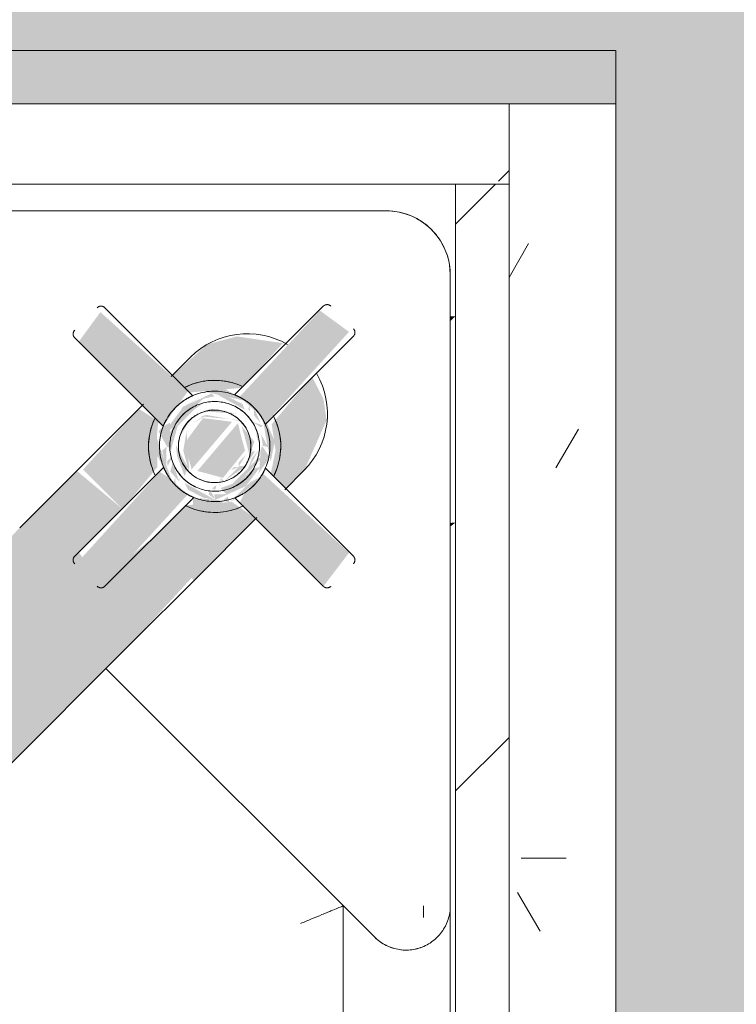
# Model space of a CAD drawing. Header units: millimetres. Extents: x -18260 to 188148, y -14086 to 2351883.
# Tile 133 of 256: x 3945 to 4079, y -2059 to -1875. Entities that reach past the tile are written whole.
import ezdxf

# ---------------------------------------------------------------- set-up
doc = ezdxf.new("R2010")
doc.units = ezdxf.units.MM
for name, color, linetype, lineweight in [('A-FLOR', 192, 'Continuous', 18), ('A-WALL', 113, 'Continuous', 18), ('A-WALL-PATT', 111, 'Continuous', 25), ('I-WALL', 2, 'Continuous', 18), ('P-PIPE', 3, 'Continuous', 9), ('P-SANR-FIXT', 6, 'Continuous', 9)]:
    doc.layers.add(name, color=color, linetype=linetype, lineweight=lineweight)
pattern_1 = [(45, (0, 0), (-53.033, 53.033), [])]

# ---------------------------------------------------------------- blocks, each defined once
blk = doc.blocks.new('Blks_Banh_Lavatório de Canto com Barras - Único-3080981-PLANTA DE IMPERMEABILIZAÇÃO - TÉRREO')
at = {"layer": 'P-SANR-FIXT', "lineweight": 5}
for points in [[(-12.99, 187.26), (-15, 177.32), (-15, 98.86), (15, 98.86), (13.84, 184.83), (8.96, 191.53), (4.7, 193.37), (-0.44, 194.48), (-8.92, 191.24), (-12.62, 187.62)], [(-15, 98.86), (-14.35, 82.77), (-3.86, 82.77), (-2.81, 95.34), (3.84, 94.31), (3.86, 82.77), (15, 83.78), (15, 98.86), (-7.33, 98.86)], [(-3.84, 95.34), (-2.8, 72.24), (1.78, 72.48), (3.88, 72.92), (2.81, 95.34), (-3.8, 95.34)], [(0, 68.4), (0.95, 56.76), (5.28, 60.1), (4.41, 65.85), (0.11, 68.34)], [(-32.87, 66.31), (-31.83, 58.62), (-9.93, 59.51), (-10.1, 64.47), (-10.74, 66.44), (-32.47, 66.31)], [(-8.07, 66.97), (-7.8, 57.49), (-7.27, 58.11), (-7.27, 64.98), (-6.29, 67.06), (-7.86, 67.09)], [(-5.28, 65.36), (-4.57, 58.85), (0, 56.21), (-0.96, 67.85), (-5.23, 65.38)], [(9.46, 66.45), (10.31, 61.78), (10.84, 58.5), (32.87, 59.66), (31.83, 66.32), (9.8, 66.45)], [(-3.68, 52.66), (-2.61, 29.4), (4.05, 30.43), (3.26, 52.51), (-1.95, 52.17), (-3.4, 52.56)]]:
    blk.add_hatch(color=71, dxfattribs=at).paths.add_polyline_path(points)
h = blk.add_hatch(color=71, dxfattribs=at)
h.paths.add_polyline_path([(-15, 82.77), (-14.95, 66.42), (-9.65, 67.36), (-4.68, 73.09), (-3.87, 74.03), (-3.86, 82.77), (-14.76, 82.77)])
h.paths.add_polyline_path([(3.86, 82.77), (4.84, 72.61), (9.13, 68.45), (10.74, 66.44), (15, 67.37), (14.35, 82.77), (6.91, 82.77)])
h.paths.add_polyline_path([(-15, 58.52), (-14.87, 53.22), (-11.33, 44.04), (-8.08, 41.64), (-3.66, 40.22), (-4.61, 51.84), (-8.61, 54.81), (-11.02, 58.5), (-14.94, 58.52)])
h.paths.add_polyline_path([(0, 69.01), (0.43, 68.16), (0, 69.01)])
h.paths.add_polyline_path([(-5.28, 63.37), (-5.29, 61.81), (-5.28, 63.3)])
h.paths.add_polyline_path([(-1.24, 56.93), (0.3, 55.92), (-0.43, 56.46), (-0.96, 56.77)])
h.paths.add_polyline_path([(10.44, 58.5), (4.61, 51.52), (4.07, 50.78), (4.63, 39.64), (11.61, 44.83), (14.49, 49.82), (14.94, 58.52), (10.84, 58.5)])
h = blk.add_hatch(color=71, dxfattribs=at)
h.paths.add_polyline_path([(-9.4, 67.74), (-9.95, 65.02), (-10.11, 60.27), (-9.43, 62.36), (-9.4, 67.21)])
h.paths.add_polyline_path([(-8.65, 69.95), (-8.23, 68.41), (-3.88, 71.98), (-4.96, 72.96), (-8.54, 70.03)])
h.paths.add_polyline_path([(-9.4, 56.88), (-7.28, 53.7), (-3.68, 52.28), (-2.8, 52.37), (-5.53, 54.3), (-8.77, 56.52)])
h = blk.add_hatch(color=71, dxfattribs=at)
h.paths.add_polyline_path([(0, 72.63), (1.13, 71.58), (0.56, 72.61)])
h.paths.add_polyline_path([(0, 70.7), (0.91, 69.93), (0.13, 70.62)])
h.paths.add_polyline_path([(5.7, 68.34), (9.05, 65.06), (9.4, 66.39), (9.4, 67.74), (6.19, 68.66)])
h.paths.add_polyline_path([(3.58, 71.1), (4.27, 69.16), (4.34, 70.42), (4.09, 70.81)])
h.paths.add_polyline_path([(0, 54.16), (1.16, 54.59), (0.14, 54.25)])
h.paths.add_polyline_path([(0, 52.99), (1.01, 52.04), (0.43, 53), (0.3, 52.99)])
h.paths.add_polyline_path([(9.4, 61.74), (8.21, 57.08), (9.4, 61.24)])
h = blk.add_hatch(color=71, dxfattribs=at)
h.paths.add_polyline_path([(1.01, 72.58), (9.02, 68.74), (7.4, 70.83), (3.88, 71.88), (1.73, 72.49)])
h.paths.add_polyline_path([(1.78, 52.14), (7.47, 53.7), (9.15, 56.14), (8.77, 56.52), (1.8, 52.15)])
h = blk.add_hatch(color=71, dxfattribs=at)
h.paths.add_polyline_path([(-7.17, 69.31), (-9.37, 63.48), (-8.75, 58.97), (-8.07, 60.14), (-7.8, 67.13), (-6.3, 68.74), (-6.94, 69.16)])
h.paths.add_polyline_path([(-7.17, 69.31), (-0.89, 71.12), (-2.24, 71.58), (-5.26, 70.6), (-7, 69.42)])
h.paths.add_polyline_path([(-3.65, 53.14), (-1.82, 54.04), (-3.55, 53.7), (-3.64, 53.21)])
h.paths.add_polyline_path([(-7.17, 55.31), (-4.6, 54.6), (-6.3, 55.88), (-6.94, 55.46)])
h = blk.add_hatch(color=71, dxfattribs=at)
h.paths.add_polyline_path([(0, 71.63), (3.39, 70.06), (2.51, 71.52), (0.08, 71.63)])
h.paths.add_polyline_path([(3.65, 71.47), (6.3, 68.74), (6.37, 69.8), (3.69, 71.45)])
h.paths.add_polyline_path([(7.17, 55.31), (0.86, 53.48), (1.89, 53.03), (5.53, 54.2), (5.83, 54.4)])
h.paths.add_polyline_path([(8.07, 66.97), (7.8, 57.49), (6.62, 55.67), (7.42, 55.73), (9.38, 61.26), (8.74, 65.66), (8.22, 66.69)])
h = blk.add_hatch(color=71, dxfattribs=at)
h.paths.add_polyline_path([(0, 71.63), (1.07, 70.08), (0.17, 71.53)])
h.paths.add_polyline_path([(5.27, 68.59), (7.59, 64.5), (7.55, 59.91), (7.22, 58.07), (8.07, 60.14), (7.8, 67.13), (6.33, 67.97)])
h.paths.add_polyline_path([(0, 53.92), (0.89, 53.5), (0.16, 54.01)])
h = blk.add_hatch(color=71, dxfattribs=at)
h.paths.add_polyline_path([(0, 70.45), (0.95, 69.8), (0.14, 70.37)])
h.paths.add_polyline_path([(0, 69.09), (0.82, 68.27), (5.71, 64.05), (3.59, 67.02), (0.05, 69.06)])
h.paths.add_polyline_path([(0, 55.6), (0.63, 55.89), (5.87, 60.24), (5.24, 59.22), (0.01, 55.61)])
h.paths.add_polyline_path([(0, 54.39), (1.04, 54.77), (0.15, 54.46)])
h = blk.add_hatch(color=71, dxfattribs=at)
h.paths.add_polyline_path([(5.87, 58.92), (1.26, 54.96), (5.61, 57.93)])
h.paths.add_polyline_path([(5.87, 65.7), (6.9, 61.32), (6.84, 63.43), (5.89, 65.67)])
h.paths.add_polyline_path([(0, 70.23), (0.84, 68.61), (5.36, 67.22), (3.67, 68.58), (0.41, 70.04)])
h = blk.add_hatch(color=71, dxfattribs=at)
h.paths.add_polyline_path([(-9.4, 67.74), (-8.36, 67.26), (-8.23, 68.41)])
h.paths.add_polyline_path([(-6.94, 69.16), (-5.12, 68.68), (-5.56, 69.48), (-6.69, 69.3)])
h.paths.add_polyline_path([(-7.27, 66.5), (-6.14, 66.91), (-7.21, 66.54)])
h.paths.add_polyline_path([(-9.4, 60.24), (-8.77, 56.52), (-6.19, 55.95), (-6.62, 56.81), (-9.02, 59.49), (-9.32, 60.08)])
h.paths.add_polyline_path([(-5.7, 56.28), (-3.39, 54.57), (-4.27, 55.45), (-5.57, 56.2)])
h.paths.add_polyline_path([(-2.87, 53.11), (0, 51.98), (-1.13, 53.03), (-2.71, 53.1)])
h = blk.add_hatch(color=71, dxfattribs=at)
h.paths.add_polyline_path([(-6.06, 66.83), (-4.96, 66.22), (-5.97, 66.86)])
h.paths.add_polyline_path([(-5.84, 67.98), (-5.36, 67.22), (-5.21, 68.22)])
h.paths.add_polyline_path([(-5.87, 65.7), (-6.69, 60.8), (-5.87, 61.68), (-5.87, 65.66)])
h.paths.add_polyline_path([(-7.94, 62.31), (-6.31, 57.12), (-6.49, 58.89), (-7.65, 61.63)])
h.paths.add_polyline_path([(-5.87, 58.92), (-4.6, 56.44), (-0.9, 56.05), (-5.62, 58.77)])
h = blk.add_hatch(color=71, dxfattribs=at)
h.paths.add_polyline_path([(0, 68.8), (4.41, 65.85), (5.28, 64.17), (4.13, 66.12), (0.01, 68.79)])
h.paths.add_polyline_path([(5.87, 61.88), (5.28, 59.63), (4.36, 58.73), (5.49, 59.89), (5.87, 61.68)])
h = blk.add_hatch(color=71, dxfattribs=at)
h.paths.add_polyline_path([(-5.87, 65.7), (-4.88, 65.65), (-5.28, 66.04)])
h.paths.add_polyline_path([(-5.29, 63.36), (-5.87, 61.88), (-5.29, 62.48), (-5.29, 63.29)])
h.paths.add_polyline_path([(-6.9, 61.28), (-5.94, 57.59), (-5.61, 58.18), (-6.89, 61.26)])
h.paths.add_polyline_path([(-5.87, 61.06), (-4.96, 58.39), (-5.49, 59.89), (-5.87, 61.04)])
h = blk.add_hatch(color=71, dxfattribs=at)
h.paths.add_polyline_path([(-5.29, 65.36), (-3.86, 66.17), (-5.29, 65.36)])
h.paths.add_polyline_path([(-5.87, 61.88), (-5.24, 59.22), (-5.28, 60.66), (-5.29, 61.25)])
at = {"layer": 'P-SANR-FIXT', "color": 133, "lineweight": 5}
for p, q in [((-77.78, 106.07), (-176.78, 205.06)), ((-201.25, 201.25), (-91.92, 91.92)), ((-15, 98.86), (-15, 179.92)), ((-15, 106.07), (-86.07, 106.07)), ((-15, 82.77), (-15, 98.86)), ((15, 98.86), (15, 82.77)), ((-89.92, 97), (-88.39, 95.46)), ((-3.98, 95.34), (-3.98, 71.84)), ((3.98, 71.84), (3.98, 95.34)), ((-91.92, 91.92), (-8.49, 8.49)), ((8.49, 8.49), (91.92, 91.92)), ((-15, 66.14), (-15, 82.77)), ((15, 82.77), (15, 66.14)), ((-9.46, 66.45), (-32.87, 66.45)), ((32.87, 66.45), (9.46, 66.45)), ((-32.87, 58.49), (-9.59, 58.49)), ((-15, 53.7), (-15, 58.8)), ((9.59, 58.49), (32.87, 58.49)), ((15, 58.8), (15, 53.7)), ((-3.78, 52.7), (-3.78, 29.4)), ((4.18, 29.4), (4.18, 52.87))]:
    blk.add_line(p, q, dxfattribs=at)
at = {"layer": 'P-SANR-FIXT', "color": 133, "lineweight": 5, "flags": 128}
for points in [[(-86.07, 106.07), (-86.4, 106.06), (-86.73, 106.04), (-87.06, 106.01), (-87.39, 105.96), (-87.71, 105.9), (-88.04, 105.83), (-88.36, 105.74), (-88.67, 105.65), (-88.98, 105.53), (-89.29, 105.41), (-89.59, 105.28), (-89.89, 105.13), (-90.18, 104.97), (-90.47, 104.8), (-90.74, 104.62), (-91.01, 104.43), (-91.28, 104.22), (-91.53, 104.01), (-91.77, 103.79), (-92.01, 103.55), (-92.23, 103.31), (-92.45, 103.06), (-92.66, 102.8), (-92.85, 102.53), (-93.04, 102.26), (-93.21, 101.98), (-93.37, 101.69), (-93.52, 101.39), (-93.66, 101.09), (-93.79, 100.78), (-93.9, 100.47), (-94, 100.16), (-94.09, 99.84), (-94.17, 99.52), (-94.23, 99.19), (-94.28, 98.86), (-94.32, 98.53), (-94.34, 98.2), (-94.35, 97.87), (-94.35, 97.54), (-94.33, 97.21), (-94.3, 96.88), (-94.26, 96.55), (-94.2, 96.22), (-94.13, 95.9), (-94.05, 95.58), (-93.96, 95.26), (-93.85, 94.95), (-93.73, 94.64), (-93.6, 94.33), (-93.45, 94.04), (-93.3, 93.74), (-93.13, 93.46), (-92.95, 93.18), (-92.76, 92.91), (-92.56, 92.64), (-92.35, 92.39), (-92.13, 92.14), (-91.92, 91.92)], [(-3.98, 95.34), (-3.98, 95.38), (-3.98, 95.42), (-3.97, 95.46), (-3.97, 95.5), (-3.96, 95.54), (-3.95, 95.58), (-3.94, 95.62), (-3.93, 95.65), (-3.91, 95.69), (-3.9, 95.73), (-3.88, 95.77), (-3.87, 95.8), (-3.85, 95.84), (-3.83, 95.87), (-3.8, 95.9), (-3.78, 95.94), (-3.76, 95.97), (-3.73, 96), (-3.7, 96.03), (-3.68, 96.06), (-3.65, 96.08), (-3.62, 96.11), (-3.58, 96.13), (-3.55, 96.16), (-3.52, 96.18), (-3.48, 96.2), (-3.45, 96.22), (-3.41, 96.24), (-3.38, 96.26), (-3.34, 96.27), (-3.3, 96.28), (-3.27, 96.3), (-3.23, 96.31), (-3.19, 96.32), (-3.15, 96.32), (-3.11, 96.33), (-3.07, 96.34), (-3.03, 96.34), (-2.99, 96.34), (-2.98, 96.34)], [(2.98, 96.34), (3.02, 96.34), (3.06, 96.34), (3.1, 96.33), (3.14, 96.33), (3.18, 96.32), (3.22, 96.31), (3.25, 96.3), (3.29, 96.29), (3.33, 96.28), (3.37, 96.26), (3.4, 96.24), (3.44, 96.23), (3.48, 96.21), (3.51, 96.19), (3.54, 96.16), (3.58, 96.14), (3.61, 96.12), (3.64, 96.09), (3.67, 96.06), (3.7, 96.04), (3.72, 96.01), (3.75, 95.98), (3.77, 95.94), (3.8, 95.91), (3.82, 95.88), (3.84, 95.85), (3.86, 95.81), (3.88, 95.77), (3.9, 95.74), (3.91, 95.7), (3.92, 95.66), (3.94, 95.63), (3.95, 95.59), (3.96, 95.55), (3.96, 95.51), (3.97, 95.47), (3.97, 95.43), (3.98, 95.39), (3.98, 95.35), (3.98, 95.34)], [(-3.89, 74.04), (-4.35, 73.87), (-4.81, 73.69), (-5.26, 73.49), (-5.71, 73.27), (-6.14, 73.03), (-6.56, 72.78), (-6.98, 72.51), (-7.38, 72.22), (-7.77, 71.92), (-8.15, 71.6), (-8.51, 71.26), (-8.86, 70.92), (-9.2, 70.56), (-9.52, 70.18), (-9.83, 69.79), (-10.12, 69.39), (-10.4, 68.98), (-10.66, 68.56), (-10.9, 68.13), (-11.12, 67.69), (-11.33, 67.24), (-11.52, 66.79), (-11.69, 66.32)], [(11.61, 66.54), (11.43, 67), (11.24, 67.45), (11.02, 67.9), (10.79, 68.33), (10.54, 68.76), (10.27, 69.17), (9.99, 69.58), (9.69, 69.97), (9.38, 70.36), (9.05, 70.72), (8.7, 71.08), (8.35, 71.42), (7.98, 71.75), (7.59, 72.06), (7.2, 72.35), (6.79, 72.63), (6.37, 72.9), (5.94, 73.14), (5.5, 73.37), (5.06, 73.58), (4.6, 73.78), (4.14, 73.95)], [(0, 72.63), (-0.41, 72.63), (-0.83, 72.6), (-1.24, 72.56), (-1.65, 72.5), (-2.05, 72.43), (-2.45, 72.34), (-2.85, 72.23), (-3.25, 72.11), (-3.64, 71.97), (-4.02, 71.82), (-4.4, 71.65), (-4.77, 71.47), (-5.13, 71.27), (-5.48, 71.06), (-5.83, 70.83), (-6.17, 70.59), (-6.49, 70.34), (-6.81, 70.07), (-7.11, 69.79), (-7.41, 69.5), (-7.69, 69.2), (-7.96, 68.89), (-8.22, 68.56), (-8.46, 68.23), (-8.69, 67.89), (-8.9, 67.54), (-9.11, 67.17), (-9.29, 66.81), (-9.47, 66.43), (-9.62, 66.05), (-9.77, 65.66), (-9.89, 65.27), (-10, 64.87), (-10.1, 64.47), (-10.18, 64.06), (-10.24, 63.65), (-10.28, 63.24), (-10.31, 62.83), (-10.33, 62.42), (-10.32, 62.01), (-10.3, 61.59), (-10.26, 61.18), (-10.21, 60.77), (-10.14, 60.37), (-10.06, 59.96), (-9.95, 59.56), (-9.84, 59.17), (-9.7, 58.78), (-9.55, 58.39), (-9.39, 58.01), (-9.21, 57.64), (-9.02, 57.27), (-8.81, 56.92), (-8.58, 56.57), (-8.35, 56.23), (-8.1, 55.9), (-7.84, 55.58), (-7.56, 55.28), (-7.27, 54.98), (-6.97, 54.69), (-6.66, 54.42), (-6.34, 54.16), (-6.01, 53.91), (-5.67, 53.68), (-5.32, 53.46), (-4.96, 53.25), (-4.6, 53.06), (-4.23, 52.89), (-3.85, 52.73), (-3.46, 52.58), (-3.07, 52.45), (-2.67, 52.33), (-2.27, 52.23), (-1.86, 52.15), (-1.46, 52.09), (-1.05, 52.04), (-0.64, 52), (-0.22, 51.98), (0, 51.98)], [(0, 51.98), (0.41, 51.99), (0.83, 52.02), (1.24, 52.06), (1.65, 52.11), (2.05, 52.19), (2.45, 52.28), (2.85, 52.38), (3.25, 52.51), (3.64, 52.64), (4.02, 52.8), (4.4, 52.97), (4.77, 53.15), (5.13, 53.35), (5.48, 53.56), (5.83, 53.79), (6.17, 54.03), (6.49, 54.28), (6.81, 54.55), (7.11, 54.82), (7.41, 55.11), (7.69, 55.42), (7.96, 55.73), (8.22, 56.05), (8.46, 56.39), (8.69, 56.73), (8.9, 57.08), (9.11, 57.44), (9.29, 57.81), (9.47, 58.18), (9.62, 58.57), (9.77, 58.95), (9.89, 59.35), (10, 59.75), (10.1, 60.15), (10.18, 60.55), (10.24, 60.96), (10.28, 61.37), (10.31, 61.78), (10.33, 62.2), (10.32, 62.61), (10.3, 63.02), (10.26, 63.43), (10.21, 63.84), (10.14, 64.25), (10.06, 64.65), (9.95, 65.05), (9.84, 65.45), (9.7, 65.84), (9.55, 66.23), (9.39, 66.6), (9.21, 66.98), (9.02, 67.34), (8.81, 67.7), (8.58, 68.05), (8.35, 68.38), (8.1, 68.71), (7.84, 69.03), (7.56, 69.34), (7.27, 69.64), (6.97, 69.92), (6.66, 70.19), (6.34, 70.46), (6.01, 70.7), (5.67, 70.94), (5.32, 71.16), (4.96, 71.36), (4.6, 71.55), (4.23, 71.73), (3.85, 71.89), (3.46, 72.04), (3.07, 72.17), (2.67, 72.28), (2.27, 72.38), (1.86, 72.46), (1.46, 72.53), (1.05, 72.58), (0.64, 72.61), (0.22, 72.63), (0, 72.63)], [(0, 70.7), (-0.34, 70.69), (-0.67, 70.67), (-1, 70.64), (-1.34, 70.59), (-1.67, 70.53), (-1.99, 70.46), (-2.32, 70.37), (-2.64, 70.27), (-2.96, 70.16), (-3.27, 70.04), (-3.57, 69.9), (-3.87, 69.75), (-4.17, 69.59), (-4.46, 69.42), (-4.74, 69.23), (-5.01, 69.04), (-5.28, 68.83), (-5.53, 68.62), (-5.78, 68.39), (-6.02, 68.15), (-6.25, 67.91), (-6.47, 67.65), (-6.67, 67.39), (-6.87, 67.12), (-7.06, 66.84), (-7.24, 66.56), (-7.4, 66.26), (-7.55, 65.96), (-7.69, 65.66), (-7.82, 65.35), (-7.93, 65.03), (-8.04, 64.71), (-8.13, 64.39), (-8.2, 64.06), (-8.27, 63.73), (-8.32, 63.4), (-8.36, 63.07), (-8.38, 62.73), (-8.39, 62.4), (-8.39, 62.06), (-8.37, 61.73), (-8.34, 61.39), (-8.3, 61.06), (-8.24, 60.73), (-8.17, 60.4), (-8.09, 60.08), (-7.99, 59.75), (-7.88, 59.44), (-7.76, 59.12), (-7.63, 58.82), (-7.48, 58.51), (-7.33, 58.22), (-7.16, 57.93), (-6.98, 57.65), (-6.78, 57.37), (-6.58, 57.1), (-6.37, 56.84), (-6.14, 56.59), (-5.91, 56.35), (-5.67, 56.12), (-5.42, 55.9), (-5.15, 55.69), (-4.89, 55.49), (-4.61, 55.3), (-4.32, 55.12), (-4.03, 54.95), (-3.74, 54.8), (-3.43, 54.65), (-3.12, 54.52), (-2.81, 54.4), (-2.49, 54.3), (-2.17, 54.2), (-1.84, 54.12), (-1.52, 54.06), (-1.18, 54), (-0.85, 53.96), (-0.52, 53.93), (-0.18, 53.92), (0, 53.92)], [(0, 53.92), (0.34, 53.92), (0.67, 53.95), (1, 53.98), (1.34, 54.03), (1.67, 54.09), (1.99, 54.16), (2.32, 54.24), (2.64, 54.34), (2.96, 54.46), (3.27, 54.58), (3.57, 54.72), (3.87, 54.87), (4.17, 55.03), (4.46, 55.2), (4.74, 55.38), (5.01, 55.58), (5.28, 55.78), (5.53, 56), (5.78, 56.23), (6.02, 56.46), (6.25, 56.71), (6.47, 56.96), (6.67, 57.23), (6.87, 57.5), (7.06, 57.77), (7.24, 58.06), (7.4, 58.35), (7.55, 58.65), (7.69, 58.96), (7.82, 59.27), (7.93, 59.58), (8.04, 59.9), (8.13, 60.23), (8.2, 60.55), (8.27, 60.88), (8.32, 61.21), (8.36, 61.55), (8.38, 61.88), (8.39, 62.22), (8.39, 62.55), (8.37, 62.89), (8.34, 63.22), (8.3, 63.56), (8.24, 63.89), (8.17, 64.21), (8.09, 64.54), (7.99, 64.86), (7.88, 65.18), (7.76, 65.49), (7.63, 65.8), (7.48, 66.1), (7.33, 66.4), (7.16, 66.69), (6.98, 66.97), (6.78, 67.25), (6.58, 67.51), (6.37, 67.77), (6.14, 68.02), (5.91, 68.26), (5.67, 68.49), (5.42, 68.72), (5.15, 68.93), (4.89, 69.13), (4.61, 69.32), (4.32, 69.5), (4.03, 69.66), (3.74, 69.82), (3.43, 69.96), (3.12, 70.09), (2.81, 70.21), (2.49, 70.32), (2.17, 70.41), (1.84, 70.49), (1.52, 70.56), (1.18, 70.61), (0.85, 70.65), (0.52, 70.68), (0.18, 70.7), (0, 70.7)], [(0, 69.09), (-0.27, 69.08), (-0.54, 69.07), (-0.81, 69.04), (-1.08, 69), (-1.35, 68.95), (-1.61, 68.9), (-1.87, 68.83), (-2.13, 68.75), (-2.39, 68.66), (-2.64, 68.55), (-2.89, 68.44), (-3.13, 68.32), (-3.37, 68.19), (-3.6, 68.05), (-3.83, 67.91), (-4.05, 67.75), (-4.26, 67.58), (-4.47, 67.41), (-4.67, 67.22), (-4.86, 67.03), (-5.05, 66.83), (-5.23, 66.63), (-5.4, 66.42), (-5.56, 66.2), (-5.71, 65.97), (-5.85, 65.74), (-5.98, 65.5), (-6.1, 65.26), (-6.22, 65.02), (-6.32, 64.77), (-6.41, 64.51), (-6.5, 64.25), (-6.57, 63.99), (-6.63, 63.73), (-6.68, 63.46), (-6.72, 63.19), (-6.75, 62.92), (-6.77, 62.65), (-6.78, 62.38), (-6.78, 62.11), (-6.77, 61.84), (-6.74, 61.57), (-6.71, 61.3), (-6.66, 61.03), (-6.6, 60.77), (-6.54, 60.5), (-6.46, 60.24), (-6.37, 59.99), (-6.27, 59.73), (-6.17, 59.49), (-6.05, 59.24), (-5.92, 59), (-5.78, 58.77), (-5.64, 58.54), (-5.48, 58.32), (-5.32, 58.1), (-5.15, 57.89), (-4.97, 57.69), (-4.78, 57.49), (-4.58, 57.31), (-4.38, 57.13), (-4.17, 56.96), (-3.95, 56.79), (-3.73, 56.64), (-3.5, 56.5), (-3.26, 56.36), (-3.02, 56.24), (-2.78, 56.12), (-2.53, 56.01), (-2.27, 55.92), (-2.01, 55.83), (-1.75, 55.76), (-1.49, 55.69), (-1.22, 55.64), (-0.96, 55.59), (-0.69, 55.56), (-0.42, 55.54), (-0.15, 55.53), (0, 55.53)], [(0, 55.53), (0.27, 55.53), (0.54, 55.55), (0.81, 55.57), (1.08, 55.61), (1.35, 55.66), (1.61, 55.72), (1.87, 55.79), (2.13, 55.87), (2.39, 55.96), (2.64, 56.06), (2.89, 56.17), (3.13, 56.29), (3.37, 56.42), (3.6, 56.56), (3.83, 56.71), (4.05, 56.87), (4.26, 57.03), (4.47, 57.21), (4.67, 57.39), (4.86, 57.58), (5.05, 57.78), (5.23, 57.99), (5.4, 58.2), (5.56, 58.42), (5.71, 58.64), (5.85, 58.87), (5.98, 59.11), (6.1, 59.35), (6.22, 59.6), (6.32, 59.85), (6.41, 60.11), (6.5, 60.36), (6.57, 60.62), (6.63, 60.89), (6.68, 61.16), (6.72, 61.42), (6.75, 61.69), (6.77, 61.96), (6.78, 62.23), (6.78, 62.51), (6.77, 62.78), (6.74, 63.05), (6.71, 63.32), (6.66, 63.58), (6.6, 63.85), (6.54, 64.11), (6.46, 64.37), (6.37, 64.63), (6.27, 64.88), (6.17, 65.13), (6.05, 65.37), (5.92, 65.61), (5.78, 65.85), (5.64, 66.08), (5.48, 66.3), (5.32, 66.52), (5.15, 66.72), (4.97, 66.93), (4.78, 67.12), (4.58, 67.31), (4.38, 67.49), (4.17, 67.66), (3.95, 67.82), (3.73, 67.97), (3.5, 68.12), (3.26, 68.25), (3.02, 68.38), (2.78, 68.5), (2.53, 68.6), (2.27, 68.7), (2.01, 68.78), (1.75, 68.86), (1.49, 68.92), (1.22, 68.98), (0.96, 69.02), (0.69, 69.05), (0.42, 69.08), (0.15, 69.09), (0, 69.09)], [(-33.87, 65.45), (-33.87, 65.49), (-33.87, 65.53), (-33.86, 65.57), (-33.86, 65.61), (-33.85, 65.65), (-33.84, 65.69), (-33.83, 65.72), (-33.82, 65.76), (-33.81, 65.8), (-33.79, 65.84), (-33.77, 65.87), (-33.76, 65.91), (-33.74, 65.94), (-33.72, 65.98), (-33.69, 66.01), (-33.67, 66.05), (-33.65, 66.08), (-33.62, 66.11), (-33.59, 66.14), (-33.57, 66.17), (-33.54, 66.19), (-33.51, 66.22), (-33.48, 66.24), (-33.44, 66.27), (-33.41, 66.29), (-33.38, 66.31), (-33.34, 66.33), (-33.31, 66.35), (-33.27, 66.36), (-33.23, 66.38), (-33.19, 66.39), (-33.16, 66.41), (-33.12, 66.42), (-33.08, 66.43), (-33.04, 66.43), (-33, 66.44), (-32.96, 66.44), (-32.92, 66.45), (-32.88, 66.45), (-32.87, 66.45)], [(32.87, 66.45), (32.91, 66.45), (32.95, 66.44), (32.99, 66.44), (33.03, 66.44), (33.07, 66.43), (33.11, 66.42), (33.15, 66.41), (33.18, 66.4), (33.22, 66.38), (33.26, 66.37), (33.3, 66.35), (33.33, 66.34), (33.37, 66.32), (33.4, 66.3), (33.43, 66.27), (33.47, 66.25), (33.5, 66.23), (33.53, 66.2), (33.56, 66.17), (33.59, 66.14), (33.61, 66.12), (33.64, 66.09), (33.66, 66.05), (33.69, 66.02), (33.71, 65.99), (33.73, 65.95), (33.75, 65.92), (33.77, 65.88), (33.79, 65.85), (33.8, 65.81), (33.82, 65.77), (33.83, 65.73), (33.84, 65.7), (33.85, 65.66), (33.85, 65.62), (33.86, 65.58), (33.87, 65.54), (33.87, 65.5), (33.87, 65.46), (33.87, 65.45)], [(-32.87, 58.49), (-32.91, 58.49), (-32.95, 58.49), (-32.99, 58.5), (-33.03, 58.5), (-33.07, 58.51), (-33.11, 58.52), (-33.15, 58.53), (-33.18, 58.54), (-33.22, 58.56), (-33.26, 58.57), (-33.3, 58.59), (-33.33, 58.6), (-33.37, 58.62), (-33.4, 58.64), (-33.43, 58.67), (-33.47, 58.69), (-33.5, 58.71), (-33.53, 58.74), (-33.56, 58.77), (-33.59, 58.79), (-33.61, 58.82), (-33.64, 58.85), (-33.66, 58.89), (-33.69, 58.92), (-33.71, 58.95), (-33.73, 58.99), (-33.75, 59.02), (-33.77, 59.06), (-33.79, 59.09), (-33.8, 59.13), (-33.82, 59.17), (-33.83, 59.2), (-33.84, 59.24), (-33.85, 59.28), (-33.85, 59.32), (-33.86, 59.36), (-33.87, 59.4), (-33.87, 59.44), (-33.87, 59.48), (-33.87, 59.49)], [(33.87, 59.49), (33.87, 59.45), (33.87, 59.41), (33.86, 59.37), (33.86, 59.33), (33.85, 59.29), (33.84, 59.25), (33.83, 59.22), (33.82, 59.18), (33.81, 59.14), (33.79, 59.1), (33.77, 59.07), (33.76, 59.03), (33.74, 58.99), (33.72, 58.96), (33.69, 58.93), (33.67, 58.89), (33.65, 58.86), (33.62, 58.83), (33.59, 58.8), (33.57, 58.77), (33.54, 58.75), (33.51, 58.72), (33.48, 58.7), (33.44, 58.67), (33.41, 58.65), (33.38, 58.63), (33.34, 58.61), (33.31, 58.59), (33.27, 58.57), (33.23, 58.56), (33.19, 58.55), (33.16, 58.53), (33.12, 58.52), (33.08, 58.51), (33.04, 58.51), (33, 58.5), (32.96, 58.5), (32.92, 58.49), (32.88, 58.49), (32.87, 58.49)], [(-11.77, 58.55), (-11.61, 58.08), (-11.43, 57.62), (-11.24, 57.17), (-11.02, 56.72), (-10.79, 56.28), (-10.54, 55.86), (-10.27, 55.44), (-9.99, 55.04), (-9.69, 54.64), (-9.38, 54.26), (-9.05, 53.89), (-8.7, 53.54), (-8.35, 53.2), (-7.98, 52.87), (-7.59, 52.56), (-7.2, 52.26), (-6.79, 51.98), (-6.37, 51.72), (-5.94, 51.47), (-5.5, 51.24), (-5.06, 51.03), (-4.6, 50.84), (-4.14, 50.67), (-3.67, 50.51)], [(4.35, 50.74), (4.81, 50.93), (5.26, 51.13), (5.71, 51.35), (6.14, 51.58), (6.56, 51.84), (6.98, 52.11), (7.38, 52.4), (7.77, 52.7), (8.15, 53.02), (8.51, 53.35), (8.86, 53.7), (9.2, 54.06), (9.52, 54.43), (9.83, 54.82), (10.12, 55.22), (10.4, 55.63), (10.66, 56.05), (10.9, 56.48), (11.12, 56.92), (11.33, 57.37), (11.52, 57.83), (11.69, 58.29)], [(-2.78, 28.4), (-2.82, 28.4), (-2.86, 28.4), (-2.9, 28.41), (-2.94, 28.41), (-2.97, 28.42), (-3.01, 28.43), (-3.05, 28.44), (-3.09, 28.45), (-3.13, 28.46), (-3.17, 28.48), (-3.2, 28.49), (-3.24, 28.51), (-3.27, 28.53), (-3.31, 28.55), (-3.34, 28.57), (-3.37, 28.6), (-3.4, 28.62), (-3.44, 28.65), (-3.46, 28.67), (-3.49, 28.7), (-3.52, 28.73), (-3.55, 28.76), (-3.57, 28.79), (-3.6, 28.82), (-3.62, 28.86), (-3.64, 28.89), (-3.66, 28.93), (-3.68, 28.96), (-3.69, 29), (-3.71, 29.04), (-3.72, 29.07), (-3.73, 29.11), (-3.74, 29.15), (-3.75, 29.19), (-3.76, 29.23), (-3.77, 29.27), (-3.77, 29.31), (-3.77, 29.35), (-3.78, 29.39), (-3.78, 29.4)], [(4.18, 29.4), (4.18, 29.36), (4.18, 29.32), (4.17, 29.28), (4.17, 29.24), (4.16, 29.2), (4.15, 29.16), (4.14, 29.12), (4.13, 29.08), (4.12, 29.05), (4.1, 29.01), (4.09, 28.97), (4.07, 28.94), (4.05, 28.9), (4.03, 28.87), (4.01, 28.83), (3.98, 28.8), (3.96, 28.77), (3.93, 28.74), (3.91, 28.71), (3.88, 28.68), (3.85, 28.65), (3.82, 28.63), (3.79, 28.6), (3.75, 28.58), (3.72, 28.56), (3.69, 28.54), (3.65, 28.52), (3.62, 28.5), (3.58, 28.48), (3.54, 28.47), (3.51, 28.45), (3.47, 28.44), (3.43, 28.43), (3.39, 28.42), (3.35, 28.41), (3.31, 28.41), (3.27, 28.4), (3.23, 28.4), (3.19, 28.4), (3.18, 28.4)], [(-8.49, 8.49), (-8.14, 8.15), (-7.78, 7.83), (-7.41, 7.53), (-7.03, 7.24), (-6.63, 6.97), (-6.23, 6.71), (-5.81, 6.47), (-5.39, 6.25), (-4.95, 6.04), (-4.51, 5.85), (-4.06, 5.68), (-3.61, 5.53), (-3.15, 5.39), (-2.68, 5.27), (-2.21, 5.18), (-1.74, 5.1), (-1.26, 5.04), (-0.78, 5), (-0.3, 4.97), (0.18, 4.97), (0.65, 4.99), (1.13, 5.02), (1.61, 5.08), (2.08, 5.15), (2.56, 5.25), (3.02, 5.36), (3.48, 5.49), (3.94, 5.64), (4.39, 5.8), (4.83, 5.99), (5.27, 6.19), (5.7, 6.41), (6.11, 6.64), (6.52, 6.9), (6.92, 7.17), (7.31, 7.45), (7.68, 7.75), (8.04, 8.07), (8.39, 8.39), (8.49, 8.49)]]:
    blk.add_lwpolyline(points, dxfattribs=at)
at = {"layer": 'P-SANR-FIXT', "color": 133, "lineweight": 5}
for centre, radius, start, end in [((-86.07, 97.78), 8.28, 90, 158.3562), ((0, 62.31), 12.36, 19.994, 70.0433), ((0, 62.31), 12.36, 120.0882, 160.006), ((0, 62.31), 8.39, 90, 110.1891), ((0, 62.31), 8.39, 59.7314, 90), ((0, 62.31), 6.78, 90, 270), ((0, 62.31), 6.78, 270, 90), ((0, 62.31), 8.39, 139.3951, 191.3401), ((0, 62.31), 8.39, 349.1846, 11.2884), ((0, 62.31), 12.36, 198.3259, 251.0527), ((0, 62.31), 12.36, 300.0882, 341.6741), ((0, 53.7), 15, 180, 255), ((0, 62.31), 8.39, 240.254, 270), ((0, 62.31), 8.39, 270, 301.2858), ((0, 53.7), 15, 285, 360), ((0, 16.97), 12, 225, 315)]:
    blk.add_arc(centre, radius, start, end, dxfattribs=at)
for points, knots in [([(-77.78, 106.07), (-77.78, 106.07), (-77.71, 106.25), (-77.37, 107.06), (-76.93, 108.13), (-76.49, 109.18), (-76.01, 110.34), (-75.34, 111.97), (-74.75, 113.36), (-74.47, 114.07)], [0, 0, 0, 0, 0.166667, 0.333333, 0.5, 0.583333, 0.666667, 0.833333, 1, 1, 1, 1]), ([(-3.98, 71.84), (-3.98, 71.84), (-3.93, 71.86), (-3.76, 71.93), (-3.62, 71.98), (-3.48, 72.03), (-3.37, 72.07), (-3.24, 72.11), (-3.11, 72.15), (-2.97, 72.2), (-2.81, 72.24), (-2.65, 72.29), (-2.49, 72.33), (-2.31, 72.37), (-2.12, 72.41), (-1.93, 72.45), (-1.67, 72.5), (-1.33, 72.55), (-0.75, 72.61), (-0.3, 72.63), (0, 72.63)], [0, 0, 0, 0, 0.142857, 0.214286, 0.285714, 0.321429, 0.357143, 0.392857, 0.428571, 0.464286, 0.5, 0.535714, 0.571429, 0.607143, 0.642857, 0.678571, 0.714286, 0.785714, 0.857143, 1, 1, 1, 1]), ([(0, 72.63), (0.3, 72.63), (0.75, 72.61), (1.33, 72.55), (1.67, 72.5), (1.93, 72.45), (2.12, 72.41), (2.31, 72.37), (2.49, 72.33), (2.65, 72.29), (2.87, 72.23), (3.06, 72.17), (3.24, 72.11), (3.37, 72.07), (3.48, 72.03), (3.58, 71.99), (3.67, 71.96), (3.78, 71.92), (3.93, 71.86), (3.98, 71.84), (3.98, 71.84)], [0, 0, 0, 0, 0.142857, 0.214286, 0.285714, 0.321429, 0.357143, 0.392857, 0.428571, 0.464286, 0.5, 0.571429, 0.607143, 0.642857, 0.678571, 0.714286, 0.75, 0.785714, 0.857143, 1, 1, 1, 1]), ([(-9.46, 66.45), (-9.46, 66.45), (-9.48, 66.42), (-9.52, 66.32), (-9.56, 66.21), (-9.61, 66.08), (-9.68, 65.92), (-9.73, 65.76), (-9.78, 65.63), (-9.81, 65.52), (-9.85, 65.4), (-9.9, 65.25), (-9.96, 65.04), (-10.03, 64.76), (-10.1, 64.47), (-10.16, 64.17), (-10.23, 63.74), (-10.3, 63.18), (-10.33, 62.48), (-10.32, 61.78), (-10.27, 61.21), (-10.21, 60.78), (-10.16, 60.47), (-10.11, 60.18), (-10.04, 59.91), (-9.99, 59.7), (-9.95, 59.54), (-9.91, 59.42), (-9.88, 59.32), (-9.84, 59.18), (-9.79, 59.02), (-9.73, 58.86), (-9.69, 58.73), (-9.65, 58.62), (-9.61, 58.52), (-9.6, 58.49), (-9.59, 58.49)], [-1, -1, -1, -1, -0.944444, -0.916667, -0.888889, -0.861111, -0.833333, -0.805556, -0.791667, -0.777778, -0.763889, -0.75, -0.722222, -0.694444, -0.666667, -0.638889, -0.611111, -0.555556, -0.5, -0.444444, -0.388889, -0.361111, -0.333333, -0.305556, -0.277778, -0.25, -0.236111, -0.222222, -0.208333, -0.194444, -0.166667, -0.138889, -0.111111, -0.083333, -0.055556, 0, 0, 0, 0]), ([(9.59, 58.49), (9.6, 58.49), (9.61, 58.52), (9.65, 58.62), (9.69, 58.73), (9.73, 58.86), (9.79, 59.02), (9.84, 59.18), (9.88, 59.32), (9.91, 59.42), (9.95, 59.54), (9.99, 59.7), (10.04, 59.91), (10.11, 60.18), (10.16, 60.47), (10.21, 60.78), (10.27, 61.21), (10.32, 61.78), (10.33, 62.48), (10.3, 63.18), (10.23, 63.74), (10.16, 64.17), (10.1, 64.47), (10.03, 64.76), (9.96, 65.04), (9.9, 65.25), (9.85, 65.4), (9.81, 65.52), (9.78, 65.63), (9.73, 65.76), (9.68, 65.92), (9.61, 66.08), (9.56, 66.21), (9.52, 66.32), (9.48, 66.42), (9.46, 66.45), (9.46, 66.45)], [-1, -1, -1, -1, -0.944444, -0.916667, -0.888889, -0.861111, -0.833333, -0.805556, -0.791667, -0.777778, -0.763889, -0.75, -0.722222, -0.694444, -0.666667, -0.638889, -0.611111, -0.555556, -0.5, -0.444444, -0.388889, -0.361111, -0.333333, -0.305556, -0.277778, -0.25, -0.236111, -0.222222, -0.208333, -0.194444, -0.166667, -0.138889, -0.111111, -0.083333, -0.055556, 0, 0, 0, 0]), ([(-3.68, 52.66), (-3.65, 52.65), (-3.57, 52.62), (-3.44, 52.57), (-3.31, 52.53), (-3.2, 52.49), (-3.09, 52.45), (-2.96, 52.42), (-2.83, 52.38), (-2.68, 52.34), (-2.53, 52.3), (-2.37, 52.26), (-2.2, 52.22), (-1.97, 52.17), (-1.54, 52.09), (-0.87, 52.01), (-0.29, 51.98), (0, 51.98)], [-0.8571429, -0.8571429, -0.8571429, -0.8571429, -0.7857143, -0.7142857, -0.6785714, -0.6428571, -0.6071429, -0.5714286, -0.5357143, -0.5, -0.4642857, -0.4285714, -0.3928571, -0.3571429, -0.2857143, -0.1428571, 0, 0, 0, 0]), ([(0, 51.98), (0.31, 51.98), (0.78, 52), (1.38, 52.07), (1.74, 52.13), (2.02, 52.18), (2.28, 52.24), (2.54, 52.3), (2.78, 52.36), (2.95, 52.41), (3.11, 52.46), (3.26, 52.51), (3.4, 52.56), (3.53, 52.6), (3.65, 52.65), (3.76, 52.69), (3.86, 52.73), (3.97, 52.78), (4.04, 52.8), (4.07, 52.82)], [-1, -1, -1, -1, -0.8571429, -0.7857143, -0.7142857, -0.6785714, -0.6428571, -0.5714286, -0.5357143, -0.5, -0.4642857, -0.4285714, -0.3928571, -0.3571429, -0.3214286, -0.2857143, -0.25, -0.2142857, -0.1428571, -0.1428571, -0.1428571, -0.1428571])]:
    blk.add_open_spline(points, degree=3, knots=knots, dxfattribs=at)
for points in [[(-3.88, 71.88), (-3.94, 71.85), (-3.98, 71.84), (-3.98, 71.84)], [(3.98, 71.84), (3.98, 71.84), (3.94, 71.85), (3.88, 71.88)]]:
    blk.add_open_spline(points, degree=3, dxfattribs=at)
blk = doc.blocks.new('BE-PMSa-MOD-ARQ-CONEXAODOFUTURO-EX-000-R_rvt-1-PLANTA DE IMPERMEABILIZAÇÃO - TÉRREO')
at = {"layer": 'A-WALL', "lineweight": 5}
h = blk.add_hatch(color=9, dxfattribs=at)
h.paths.add_polyline_path([(3518.43, -1890.84), (4056.39, -1890.84), (4056.39, -1880.84), (3164.38, -1880.84), (3164.38, -1890.84), (3371.01, -1890.84)])
h.paths.add_polyline_path([(2244.38, -1890.84), (2244.38, -1880.84), (2134.38, -1880.84), (2134.38, -1890.84), (2211.39, -1890.84)])
at = {"layer": 'A-WALL-PATT', "lineweight": 5}
h = blk.add_hatch(color=57, dxfattribs=at)
h.paths.add_polyline_path([(3371.01, -1880.84), (4101.39, -1880.84), (4101.39, -1790.84), (3164.38, -1790.84), (3164.38, -1880.84)])
h.paths.add_polyline_path([(2211.39, -1880.84), (2244.38, -1880.84), (2244.38, -1790.84), (2119.38, -1790.84), (2119.38, -1880.84), (2191.67, -1880.84)])
blk.add_hatch(color=57, dxfattribs=at).paths.add_polyline_path([(4056.39, -3760.84), (4146.39, -3760.84), (4146.39, -1880.84), (4056.39, -1880.84), (4056.39, -3747.65)])
h = blk.add_hatch(dxfattribs=at)
h.set_pattern_fill('FP_14', color=252, style=0, pattern_type=2)
h.set_pattern_definition(pattern_1)
h.paths.add_polyline_path([(2184.38, -1905.84), (2244.38, -1905.84), (2244.38, -1890.84), (2134.38, -1890.84), (2134.38, -1905.84), (2144.38, -1905.84)])
h.paths.add_polyline_path([(3164.38, -1905.84), (4036.39, -1905.28), (4036.39, -1890.84), (3164.38, -1890.84)])
h = blk.add_hatch(dxfattribs=at)
h.set_pattern_fill('FP_15', color=55, style=0, pattern_type=2)
h.set_pattern_definition([(0, (0, 0), (101.6, 25.4), [8.382, -67.818, 8.382, -67.818, -406.4]), (0, (0, 0), (101.6, 25.4), [-152.4, 8.382, -144.018, 8.382, -67.818, -177.8]), (0, (0, 0), (101.6, 25.4), [-381, 8.382, -42.418, 8.382, -118.618]), (120, (38.1, 12.7), (-72.79705, 75.28818), [8.382, -67.818, 8.382, -67.818, -406.4]), (120, (38.1, 12.7), (-72.79705, 75.28818), [-152.4, 8.382, -144.018, 8.382, -67.818, -177.8]), (120, (38.1, 12.7), (-72.79705, 75.28818), [-381, 8.382, -42.418, 8.382, -118.618]), (240, (50.8, 63.5), (-28.80295, -100.68818), [8.382, -67.818, 8.382, -67.818, -406.4]), (240, (50.8, 63.5), (-28.80295, -100.68818), [-152.4, 8.382, -144.018, 8.382, -67.818, -177.8]), (240, (50.8, 63.5), (-28.80295, -100.68818), [-381, 8.382, -42.418, 8.382, -118.618])])
h.paths.add_polyline_path([(4036.39, -3740.84), (4056.39, -3740.84), (4056.39, -3550.84), (4036.39, -3550.84), (4036.39, -3730.84)])
h.paths.add_polyline_path([(4056.39, -3445.84), (4056.39, -1890.84), (4036.39, -1890.84), (4036.39, -3445.84)])
h = blk.add_hatch(dxfattribs=at)
h.set_pattern_fill('FP_14', color=252, style=0, pattern_type=2)
h.set_pattern_definition(pattern_1)
h.paths.add_polyline_path([(4026.39, -3730.84), (4036.39, -3730.84), (4036.39, -3550.84), (4026.39, -3550.84), (4026.39, -3619.73)])
h.paths.add_polyline_path([(4036.39, -3445.84), (4036.39, -1905.84), (4026.39, -1905.84), (4026.67, -3445.84)])
at = {"layer": 'A-WALL', "color": 90, "lineweight": 5}
for p, q in [((4056.39, -1880.84), (3164.38, -1880.84)), ((4056.39, -1880.84), (4056.39, -1890.84)), ((4036.39, -1890.84), (3164.38, -1890.84)), ((4056.39, -1890.84), (4036.39, -1890.84)), ((4036.39, -1890.84), (4056.39, -1890.84)), ((4036.39, -1890.84), (4036.39, -1905.84)), ((4056.39, -1890.84), (4056.39, -1905.84)), ((4036.39, -1905.84), (4026.39, -1905.84)), ((4036.39, -1905.84), (4036.39, -3445.84)), ((4056.39, -1905.84), (4056.39, -3445.84))]:
    blk.add_line(p, q, dxfattribs=at)
at = {"layer": 'A-WALL', "color": 130, "lineweight": 9}
blk.add_line((3224.38, -1905.84), (4026.39, -1905.84), dxfattribs=at)
at = {"layer": 'I-WALL', "color": 130, "lineweight": 9}
blk.add_line((4026.39, -1905.84), (4026.39, -3435.84), dxfattribs=at)
at = {"layer": 'P-SANR-FIXT', "color": 250, "lineweight": 5, "rotation": 134.9999999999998}
blk.add_blockref('Blks_Banh_Lavatório de Canto com Barras - Único-3080981-PLANTA DE IMPERMEABILIZAÇÃO - TÉRREO', (4025.41, -1910.84), dxfattribs=at)
blk = doc.blocks.new('ESG_Serie Normal_Joelho 90 com Anel - Standard-25527270-PLANTA DE IMPERMEABILIZAÇÃO - TÉRREO')
at = {"layer": 'P-PIPE'}
for points in [[(4025.41, -1931.45), (4026.39, -1930.55), (4025.41, -1930.58)], [(4025.41, -1969.9), (4026.39, -1969.14), (4025.41, -1969.22)]]:
    blk.add_hatch(color=256, dxfattribs=at).paths.add_polyline_path(points)
blk = doc.blocks.new('BE-PMSa-MOD-ESG-CONEXAODOFUTURO-EX-000-R_rvt-1-PLANTA DE IMPERMEABILIZAÇÃO - TÉRREO')
at = {"layer": 'P-PIPE', "color": 21, "lineweight": 9}
blk.add_blockref('ESG_Serie Normal_Joelho 90 com Anel - Standard-25527270-PLANTA DE IMPERMEABILIZAÇÃO - TÉRREO', (0, 0), dxfattribs=at)

msp = doc.modelspace()

# ---------------------------------------------------------------- hatches: boundary and pattern name
at = {"layer": 'A-FLOR'}
h = msp.add_hatch(dxfattribs=at)
h.set_pattern_fill('FP_1', color=1, style=0, pattern_type=2)
h.set_pattern_definition([(45, (0, 0), (-251.447, 251.447), []), (45, (0, 381), (-251.447, 251.447), [])])
h.paths.add_polyline_path([(2707.632, -3730.841), (3761.385, -3730.841), (3761.385, -3435.841), (4026.385, -3435.841), (4025.239, -2195.446), (4020.409, -2195.446), (4019.352, -2199.92), (4016.406, -2203.448), (4012.192, -2205.286), (4009.883, -2205.432), (4009.628, -2210.255), (3954.338, -2202.234), (3910.631, -2187.661), (3894.412, -2180.319), (3866.874, -2165.039), (3850.299, -2153.946), (3813.265, -2122.959), (3785.924, -2090.792), (3774.478, -2074.478), (3751.363, -2032.903), (3737.647, -1994.099), (3732.054, -1971.86), (3727.251, -1940.603), (3726.509, -1926.594), (3730.818, -1926.367), (3731.637, -1921.844), (3734.394, -1918.165), (3738.505, -1916.109), (3740.804, -1915.841), (3740.804, -1910.841), (4017.158, -1911.914), (4020.171, -1913.529), (4024.689, -1920.579), (4025.409, -1923.199), (4026.385, -1905.841), (3224.383, -1905.841), (3224.383, -1920.841), (3154.383, -1920.841), (3154.383, -1905.841), (2254.383, -1905.841), (2254.383, -1920.841), (2184.383, -1920.841), (2184.383, -1905.841), (2144.383, -1905.841), (2144.383, -1998.842), (2026.385, -1998.842), (2026.385, -3730.841), (2633.923, -3730.841)])
h.paths.add_polyline_path([(2837.468, -3720.199), (2499.975, -3719.541), (2494.489, -3717.267), (2492.42, -3712.79), (2491.561, -3710.196), (2492.243, -3584.991), (2499.088, -3575.333), (2502.562, -3572.773), (2504.798, -3571.505), (2506.418, -3570.852), (2510.74, -3570.507), (2512.515, -3570.166), (2521.441, -3570.166), (2501.618, -3517.052), (2489.7, -3472.324), (2481.167, -3423.51), (2477.216, -3377.271), (2477.462, -3326.766), (2481.469, -3281.814), (2490.597, -3232.052), (2501.067, -3192.607), (2516.72, -3157.063), (2527.207, -3140.692), (2539.204, -3125.82), (2550.201, -3114.501), (2567.693, -3100.207), (2588.578, -3087.082), (2607.297, -3078.174), (2634.186, -3070.142), (2655.701, -3066.609), (2675.355, -3065.551), (2696.755, -3066.906), (2725.435, -3073.212), (2746.538, -3080.95), (2767.753, -3091.915), (2785.351, -3103.81), (2805.295, -3122.191), (2820.564, -3140.692), (2831.05, -3157.063), (2836.639, -3167.775), (2849.033, -3200.646), (2859.504, -3241.889), (2867.676, -3293.809), (2870.43, -3327.704), (2870.567, -3377.043), (2866.363, -3424.918), (2857.679, -3473.653), (2845.635, -3518.478), (2827.394, -3567.576), (2827.394, -3570.166), (2841.919, -3570.67), (2843.767, -3572.155), (2847.732, -3573.145), (2853.098, -3577.693), (2852.296, -3577.693), (2854.693, -3580.682), (2856.12, -3583.314), (2857.459, -3590.158), (2856.584, -3712.859), (2854.527, -3717.271), (2852.454, -3718.86), (2847.456, -3720.199)])
h.paths.add_polyline_path([(2823.616, -3570.166), (2824.797, -3570.166), (2834.555, -3546.103), (2832.269, -3549.119), (2824.407, -3568.242)])
h.paths.add_polyline_path([(2523.365, -3570.166), (2523.723, -3570.166), (2522.962, -3570.166)])
h.paths.add_polyline_path([(2843.964, -3519.435), (2848.338, -3504.694), (2857.903, -3467.462), (2857.679, -3462.755), (2844.346, -3517.859)])
h.paths.add_polyline_path([(2863.307, -3435.901), (2866.602, -3410.105), (2863.413, -3434.653)])
h.paths.add_polyline_path([(2869.42, -3351.477), (2868.384, -3318.449), (2866.433, -3307.539), (2869.419, -3351.469)])
h.paths.add_polyline_path([(2862.888, -3269.245), (2854.471, -3226.482), (2853.512, -3227.412), (2861.584, -3263.425)])
h.paths.add_polyline_path([(4015.409, -2340.841), (4013.496, -2338.526), (4013.428, -2337.623), (4012.089, -2334.877), (4011.584, -2334.434), (4011.584, -2329.707), (4010.941, -2324.418), (4011.783, -2291.351), (4012.089, -2290.391), (4012.358, -2286.57), (4013.345, -2285.023), (4013.496, -2283.265), (4012.061, -2282.743), (4015.409, -2280.841), (4025.409, -2280.841), (4025.409, -2340.841)])
h.paths.add_polyline_path([(4009.412, -2331.689), (4000.409, -2326.691), (3926.404, -2326.28), (3924.096, -2325.141), (3921.547, -2325.084), (3913.063, -2316.601), (3912.539, -2308.049), (3913.205, -2304.909), (3919.714, -2298.73), (3920.199, -2298.469), (3922.347, -2296.427), (3934.523, -2295.56), (3945.698, -2294.997), (3970.923, -2295.03), (4000.873, -2293.974), (4009.412, -2289.993), (4009.412, -2329.698)])
h.paths.add_polyline_path([(4020.36, -2202.613), (4020.36, -2199.322), (4021.978, -2198.362), (4022.873, -2200.858), (4021.703, -2203.32), (4020.409, -2202.638)])
h.paths.add_polyline_path([(4017.042, -2205.761), (4018.085, -2201.856), (4020.141, -2203.595), (4019.352, -2205.372), (4017.831, -2205.628)])
h.paths.add_polyline_path([(4014.834, -2208.263), (4012.712, -2207.153), (4014.406, -2204.612), (4017.684, -2207.153), (4017.042, -2207.68), (4016.406, -2207.848)])
h.paths.add_polyline_path([(3995.492, -2194.266), (3995.946, -2193.107), (3995.577, -2193.457), (3995.497, -2194.22)])
h.paths.add_polyline_path([(3995.946, -2189.96), (4003.666, -2186.964), (4005.136, -2180.841), (4004.246, -2181.338), (4002.721, -2186.964), (4000.053, -2187.927), (3990.821, -2188.228), (3995.999, -2189.463)])
h.paths.add_polyline_path([(3996.437, -2185.316), (3997.409, -2181.229), (3996.856, -2181.338), (3996.639, -2183.397)])
h.paths.add_polyline_path([(4010.024, -2184.042), (4009.296, -2180.841), (4009.296, -2181.48), (4009.883, -2183.545)])
h.paths.add_polyline_path([(4015.919, -2049.037), (4016.863, -2047.752), (4014.84, -2048.495), (4015.068, -2048.609)])
h.paths.add_polyline_path([(4019.144, -2045.717), (4020.409, -2040.841), (4019.144, -2041.21), (4014.084, -2043.882), (4018.783, -2045.586)])
h.paths.add_polyline_path([(3929.95, -2034.585), (3934.401, -2027.369), (3935.623, -2021.84), (3933.824, -2025.231), (3930.947, -2032.177)])
h.paths.add_polyline_path([(3917.205, -2040.259), (3920.984, -2039.761), (3927.542, -2036.432), (3925.807, -2036.3), (3917.702, -2039.761)])
h.paths.add_polyline_path([(3625.409, -2024.724), (3614.061, -2019.661), (3613.231, -2017.174), (3610.939, -2014.431), (3610.24, -2010.193), (3609.79, -2009.616), (3609.587, -1982.648), (3608.542, -1935.377), (3604.561, -1926.838), (3646.257, -1926.838), (3641.259, -1937.557), (3640.551, -2009.121), (3639.169, -2014.591), (3637.493, -2016.353), (3636.709, -2018.975), (3628.201, -2023.711)])
h.paths.add_polyline_path([(3901.665, -2006.3), (3914.41, -2000.626), (3910.631, -2001.124), (3904.072, -2004.453)])
h.paths.add_polyline_path([(3895.991, -2019.045), (3896.665, -2018.371), (3899.212, -2009.498), (3898.487, -2010.443), (3896.489, -2015.266)])
h.paths.add_polyline_path([(3750.706, -1958.521), (3748.05, -1939.851), (3749.619, -1933.184), (3750.938, -1932.745), (3755.446, -1930.841), (3755.003, -1930.346), (3748.026, -1934.09), (3746.96, -1941.078), (3749.791, -1954.26)])
h.paths.add_polyline_path([(3741.988, -1940.796), (3742.846, -1939.591), (3742.034, -1937.564), (3741.99, -1940.66)])
h.paths.add_polyline_path([(3750.938, -1939.851), (3755.446, -1938.841), (3754.916, -1939.011), (3751.898, -1939.648)])
h.paths.add_polyline_path([(3755.446, -1927.135), (3755.446, -1925.841), (3754.804, -1926.954)])
h.paths.add_polyline_path([(3625.869, -1925.388), (3601.138, -1923.892), (3599.042, -1922.857), (3597.833, -1922.754), (3597.226, -1924.038), (3595.409, -1920.841), (3595.409, -1910.841), (3655.409, -1910.841), (3655.409, -1920.841), (3653.09, -1922.745), (3652.544, -1922.791), (3649.445, -1924.161), (3649.002, -1924.666), (3644.525, -1924.586), (3638.876, -1925.309), (3628.087, -1925.381)])
h.paths.add_polyline_path([(3889.681, -1924.854), (3889.84, -1923.083), (3889.64, -1924.474)])
h.paths.add_polyline_path([(3889.551, -1924.983), (3889.468, -1923.87), (3887.755, -1916.208), (3888.135, -1922.166), (3889.486, -1924.854)])
h.paths.add_polyline_path([(3729.097, -1923.538), (3728.235, -1920.477), (3729.097, -1918.566), (3730.983, -1920.342), (3730.818, -1922.391), (3730.489, -1922.61)])
h.paths.add_polyline_path([(3892.368, -1922.166), (3893.352, -1921.182), (3894.434, -1915.841), (3891.451, -1916.676), (3890.664, -1917.467), (3891.451, -1919.638)])
h.paths.add_polyline_path([(3732.802, -1919.844), (3730.665, -1918.165), (3730.947, -1916.49), (3733.424, -1916.898), (3732.936, -1919.208)])
h.paths.add_polyline_path([(3736.33, -1916.898), (3732.93, -1914.547), (3733.637, -1913.94), (3735.855, -1913.341), (3737.725, -1914.547), (3736.671, -1916.322)])

# ---------------------------------------------------------------- block references
at = {"lineweight": 5}
for name in ['BE-PMSa-MOD-ARQ-CONEXAODOFUTURO-EX-000-R_rvt-1-PLANTA DE IMPERMEABILIZAÇÃO - TÉRREO', 'BE-PMSa-MOD-ESG-CONEXAODOFUTURO-EX-000-R_rvt-1-PLANTA DE IMPERMEABILIZAÇÃO - TÉRREO']:
    msp.add_blockref(name, (0, 0), dxfattribs=at)

doc.saveas('drawing.dxf')
